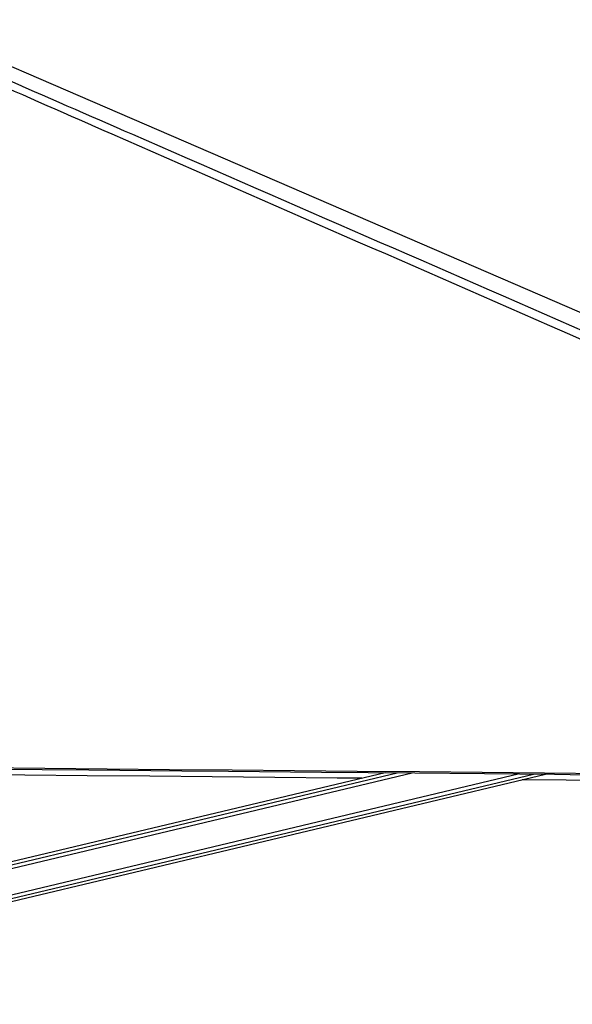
# Model space of a CAD drawing. Header units: millimetres. Extents: x 59675 to 443956, y 27057 to 412240.
# Tile 50 of 67: x 390051 to 408638, y 144222 to 177334. Entities that reach past the tile are written whole.
import ezdxf

# ---------------------------------------------------------------- set-up
doc = ezdxf.new("R2010")
doc.units = ezdxf.units.MM
doc.header["$LTSCALE"] = 50

msp = doc.modelspace()

# ---------------------------------------------------------------- linework, layer by layer
at = {"color": 8, "linetype": 'Continuous', "lineweight": 25}
for p, q in [((377232.44, 145793.4), (403252.35, 152002.79)), ((377704.24, 146032.45), (402741.9, 152007.44)), ((375246.76, 144436.66), (406815.94, 151970.33)), ((375275.34, 144316.84), (407327.11, 151965.67))]:
    msp.add_line(p, q, dxfattribs=at)
at = {"color": 7, "linetype": 'Continuous', "lineweight": 25}
for p, q in [((402338.92, 152011.12), (378076.69, 146221.18)), ((375297.97, 144221.56), (407733.48, 151961.97))]:
    msp.add_line(p, q, dxfattribs=at)
at = {"color": 7, "linetype": 'Continuous', "lineweight": 25, "flags": 128}
for points in [[(386292.94, 177262.5), (408868.12, 167505.31), (441816.28, 153264.83), (442079.94, 153150.87)], [(371455.86, 152340.2), (371981.17, 152335.35), (374082.37, 152315.99), (376183.57, 152296.65), (378284.78, 152277.31), (382487.2, 152238.69), (384588.41, 152219.4), (386689.61, 152200.13), (388790.82, 152180.86), (390892.02, 152161.62), (392993.23, 152142.39), (395094.44, 152123.18), (397195.65, 152103.97), (399296.85, 152084.79), (401398.06, 152065.62), (403499.27, 152046.46), (405600.48, 152027.32), (407701.69, 152008.19), (409802.9, 151989.08)], [(371455.93, 152294.29), (382974.76, 152188.31), (386107.81, 152159.55), (387674.34, 152145.19), (390807.38, 152116.49), (392373.9, 152102.14), (395506.95, 152073.49), (397073.48, 152059.18), (400206.52, 152030.57), (401773.05, 152016.28), (403339.58, 152001.99), (405689.36, 151980.58), (408039.15, 151959.19), (408564.46, 151954.41), (410665.66, 151935.3)], [(401554.32, 151823.88), (400729.45, 151831.41), (398628.23, 151850.59), (396527.01, 151869.79), (394425.8, 151889), (392324.57, 151908.23), (390223.36, 151927.48), (389446.64, 151934.6)], [(440242.5, 151473.37), (438551.42, 151488.6), (436450.2, 151507.54), (434348.98, 151526.5), (432247.76, 151545.46), (430146.54, 151564.43), (428045.32, 151583.41), (425944.09, 151602.4), (423842.88, 151621.41), (421741.65, 151640.43), (419640.43, 151659.46), (417539.21, 151678.51), (415437.99, 151697.57), (413336.77, 151716.64), (411235.55, 151735.73), (407033.11, 151773.96), (406948.83, 151774.72)]]:
    msp.add_lwpolyline(points, dxfattribs=at)
at = {"color": 7, "linetype": 'Continuous', "lineweight": 25}
msp.add_open_spline([(443106.4, 151687.79), (443083.44, 151697.79), (434895.68, 155264.95), (423152.61, 160380.87), (406525.1, 167634.11), (396602.22, 171970.48), (388781.52, 175401.81), (385871.51, 176687.6), (384416.51, 177330.49)], degree=3, knots=[0, 0, 0, 0, 0.001172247, 0.41800699, 0.599551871, 0.850506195, 0.925253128, 1, 1, 1, 1], dxfattribs=at)
at = {"color": 8, "linetype": 'Continuous', "lineweight": 25}
msp.add_open_spline([(385014.96, 177334.09), (386487.96, 176690.63), (389433.97, 175403.71), (397301.54, 171971.2), (413538.19, 164895.51), (429588.14, 157906.91), (440718.62, 153060.97), (442011.82, 152497.94)], degree=3, knots=[0, 0, 0, 0, 0.07724345, 0.15448709, 0.41360978, 0.93186987, 1, 1, 1, 1], dxfattribs=at)

doc.saveas('drawing.dxf')
